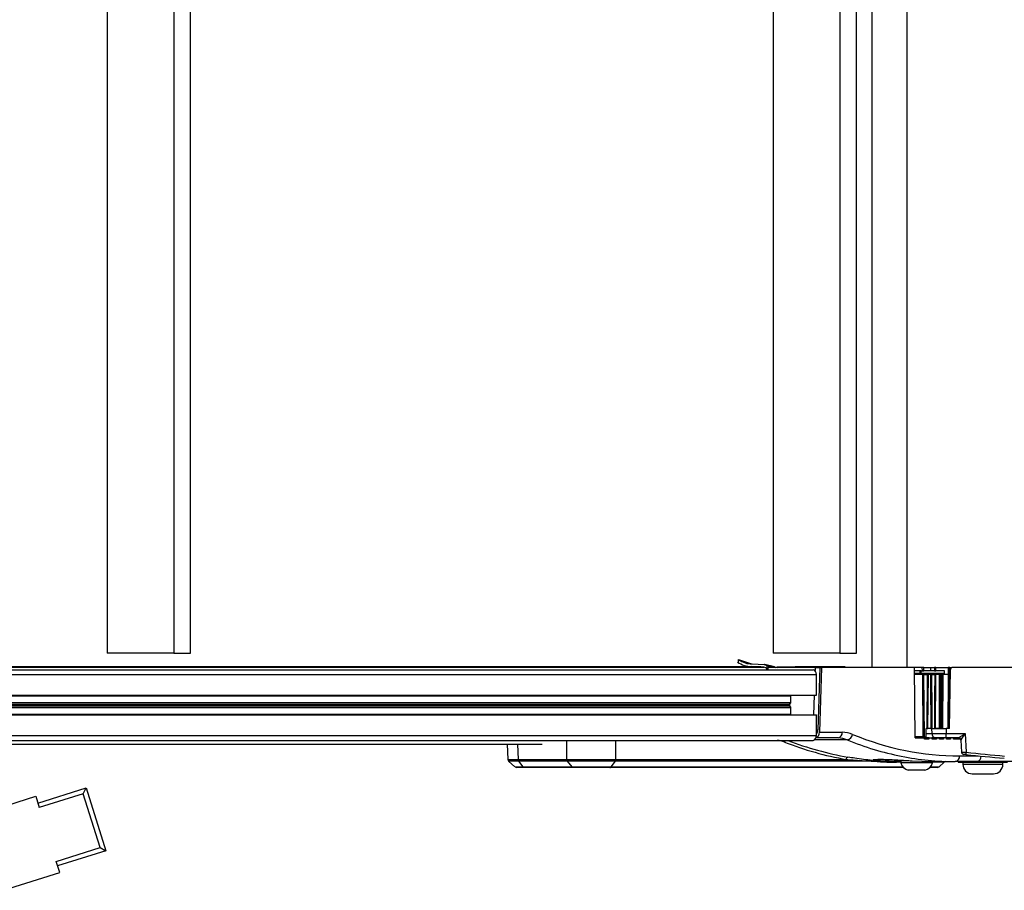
# Model space of a CAD drawing. Header units: millimetres. Extents: x 0 to 420, y 0 to 297.
# Tile 15 of 62: x 149 to 177, y 81 to 106. Entities that reach past the tile are written whole.
import ezdxf

# ---------------------------------------------------------------- set-up
doc = ezdxf.new("R2010")
doc.units = ezdxf.units.MM

msp = doc.modelspace()

# ---------------------------------------------------------------- linework, layer by layer
at = {"color": 7, "linetype": 'Continuous', "lineweight": 25}
for p, q in [((173.07262, 124.48982), (173.07262, 87.34774)), ((174.0754, 124.48982), (174.0754, 87.34774)), ((151.14423, 124.08463), (151.14423, 87.75293)), ((153.0543, 124.08463), (153.0543, 87.75293)), ((153.53181, 87.75293), (153.53181, 124.08463)), ((170.24489, 124.08463), (170.24489, 87.75293)), ((172.15496, 124.08463), (172.15496, 87.75293)), ((172.63248, 87.75293), (172.63248, 124.08463)), ((153.0543, 87.75293), (151.14423, 87.75293)), ((153.0543, 87.75293), (153.53181, 87.75293)), ((169.2537, 87.48738), (169.25421, 87.57059)), ((169.25421, 87.57059), (169.62615, 87.45061)), ((172.15496, 87.75293), (170.24489, 87.75293)), ((172.15496, 87.75293), (172.63248, 87.75293)), ((107.55467, 87.36751), (169.63183, 87.36751)), ((107.89697, 87.35594), (169.97413, 87.35594)), ((109.34559, 87.28021), (171.3875, 87.28021)), ((169.63853, 87.44903), (169.98626, 87.43094)), ((170.01516, 87.42332), (169.98626, 87.43094)), ((170.283, 87.35862), (170.00828, 87.42499)), ((170.04962, 87.39975), (170.06253, 87.38929)), ((170.06253, 87.38929), (170.22967, 87.35998)), ((170.06253, 87.38929), (170.06253, 87.30489)), ((170.10077, 87.28021), (170.10285, 87.34774)), ((171.4473, 87.34774), (170.10285, 87.34774)), ((170.22967, 87.35998), (170.22967, 87.34774)), ((170.22967, 87.35998), (170.29808, 87.34774)), ((170.87365, 87.36125), (170.87365, 87.34774)), ((170.94998, 87.36125), (170.87365, 87.36125)), ((170.94998, 87.36125), (170.94998, 87.34774)), ((171.62515, 87.36125), (170.94998, 87.36125)), ((171.4473, 87.34774), (171.4444, 87.25362)), ((171.4473, 87.34774), (171.58031, 87.34774)), ((171.58031, 87.34774), (171.5249, 85.55228)), ((171.62809, 87.34774), (171.5706, 85.48475)), ((171.58031, 87.34774), (171.62809, 87.34774)), ((171.62515, 87.36125), (171.62515, 87.34774)), ((171.68389, 87.36125), (171.62515, 87.36125)), ((174.29877, 87.34774), (171.62809, 87.34774)), ((171.68389, 87.34774), (171.68389, 87.36125)), ((172.28507, 87.36125), (171.68389, 87.36125)), ((172.28507, 87.36125), (172.28507, 87.34774)), ((172.30485, 87.36125), (172.28507, 87.36125)), ((172.30485, 87.34774), (172.30485, 87.36125)), ((174.31129, 85.32181), (174.29877, 87.34774)), ((174.51172, 87.34774), (174.29877, 87.34774)), ((174.45356, 87.24645), (174.29939, 87.24645)), ((174.45356, 87.24645), (174.45224, 87.17891)), ((174.4897, 87.24645), (174.54806, 87.24645)), ((174.51172, 87.34774), (174.51525, 87.24645)), ((174.56421, 87.34774), (174.51172, 87.34774)), ((174.54806, 87.24645), (174.56774, 87.24645)), ((174.56774, 87.24645), (174.56421, 87.34774)), ((174.56421, 87.34774), (174.76749, 87.34774)), ((174.76795, 87.24645), (174.56774, 87.24645)), ((174.76795, 87.24645), (174.76749, 87.34774)), ((174.76749, 87.34774), (174.87024, 87.34774)), ((174.87123, 87.24645), (174.76795, 87.24645)), ((174.90941, 87.34774), (175.26664, 87.34774)), ((175.15646, 87.24645), (174.9105, 87.24645)), ((175.26664, 87.34774), (175.26516, 87.14515)), ((175.29653, 85.59193), (175.32602, 87.28139)), ((175.30904, 87.14515), (175.31026, 87.34774)), ((175.31026, 87.34774), (175.36507, 87.34774)), ((179.27774, 87.34774), (175.39354, 87.34774)), ((109.40584, 87.14515), (171.483, 87.14515)), ((171.483, 86.5475), (171.483, 87.14515)), ((174.29981, 87.17891), (174.45224, 87.17891)), ((174.52592, 87.14515), (174.30002, 87.14515)), ((174.45219, 87.14515), (174.45224, 87.17891)), ((174.45224, 87.17891), (174.45224, 87.17891)), ((174.48763, 87.14515), (174.48799, 87.17891)), ((174.48799, 87.17891), (174.70996, 87.17891)), ((174.52592, 87.14515), (174.53696, 85.35558)), ((174.55282, 87.14515), (174.52592, 87.14515)), ((174.55282, 87.14515), (174.56387, 85.35558)), ((174.56897, 87.14515), (174.55282, 87.14515)), ((174.58001, 85.35558), (174.56897, 87.14515)), ((174.56897, 87.14515), (174.66472, 87.14515)), ((174.66472, 87.14515), (174.64812, 85.59193)), ((174.66086, 85.59193), (174.67746, 87.14515)), ((174.67746, 87.14515), (174.66472, 87.14515)), ((174.69868, 87.14515), (174.67746, 87.14515)), ((174.68208, 85.59193), (174.69868, 87.14515)), ((174.75419, 87.14515), (174.69868, 87.14515)), ((174.70996, 87.17891), (175.06528, 87.17891)), ((174.7973, 87.14515), (174.87604, 87.14515)), ((174.91123, 87.14515), (174.88905, 87.14515)), ((174.90076, 85.59193), (174.91123, 87.14515)), ((175.00375, 87.14515), (174.91123, 87.14515)), ((175.00375, 87.14515), (175.00859, 85.59193)), ((175.03373, 87.14515), (175.00375, 87.14515)), ((175.05027, 87.14515), (175.08499, 87.14515)), ((175.06528, 87.17891), (175.15501, 87.17891)), ((175.12268, 87.14515), (175.09893, 87.14515)), ((175.11348, 85.59193), (175.12268, 87.14515)), ((175.26439, 87.14515), (175.12268, 87.14515)), ((175.26439, 87.14515), (175.25118, 85.59193)), ((175.28245, 87.14515), (175.26439, 87.14515)), ((175.26925, 85.59193), (175.28245, 87.14515)), ((175.28776, 87.14515), (175.27467, 85.59193)), ((175.28776, 87.14515), (175.28245, 87.14515)), ((175.32364, 87.14515), (175.28776, 87.14515)), ((109.34096, 86.53062), (170.7524, 86.53062)), ((109.40584, 86.5475), (171.483, 86.5475)), ((170.7524, 86.53062), (170.7529, 86.5475)), ((170.7524, 86.34176), (170.7524, 86.53062)), ((171.4226, 86.5475), (171.40531, 85.98699)), ((109.33888, 86.19273), (170.7524, 86.19273)), ((109.33895, 86.20466), (170.74891, 86.20466)), ((109.33926, 86.25532), (170.71314, 86.25532)), ((109.33941, 86.27918), (170.71314, 86.27918)), ((109.33972, 86.32983), (170.74891, 86.32983)), ((109.3398, 86.34176), (170.7524, 86.34176)), ((170.71314, 86.27918), (170.74891, 86.32983)), ((170.74891, 86.20466), (170.71314, 86.25532)), ((170.7524, 86.00387), (170.7524, 86.19273)), ((109.33771, 86.00387), (170.7524, 86.00387)), ((109.40584, 85.98699), (171.483, 85.98699)), ((170.7529, 85.98699), (170.7524, 86.00387)), ((171.483, 85.38934), (171.483, 85.98699)), ((171.483, 85.55228), (171.5249, 85.55228)), ((174.63139, 85.35558), (174.63192, 85.59193)), ((174.64812, 85.59193), (174.63192, 85.59193)), ((174.66086, 85.59193), (174.64812, 85.59193)), ((174.66086, 85.59193), (174.68208, 85.59193)), ((174.76381, 85.59193), (174.68208, 85.59193)), ((174.79892, 85.45452), (174.79766, 85.59193)), ((174.8068, 85.59193), (174.86555, 85.59193)), ((174.87852, 85.59193), (174.90076, 85.59193)), ((175.00859, 85.59193), (174.90076, 85.59193)), ((175.00859, 85.59193), (175.03888, 85.59193)), ((175.05555, 85.59193), (175.07576, 85.59193)), ((175.20424, 85.59193), (175.20533, 85.45452)), ((175.29653, 85.59193), (175.20424, 85.59193)), ((109.40584, 85.38934), (171.483, 85.38934)), ((172.36774, 85.26894), (171.43077, 85.26894)), ((172.1046, 85.32181), (171.4702, 85.32181)), ((171.5706, 85.48475), (172.22391, 85.48475)), ((174.53696, 85.35558), (174.31108, 85.35558)), ((174.31129, 85.32181), (174.58263, 85.32181)), ((174.53696, 85.35558), (174.56387, 85.35558)), ((174.56387, 85.35558), (174.58001, 85.35558)), ((174.58001, 85.35558), (174.63139, 85.35558)), ((174.58677, 85.28805), (174.58263, 85.32181)), ((174.64275, 85.32181), (174.58263, 85.32181)), ((174.70823, 85.28805), (174.58677, 85.28805)), ((174.63161, 85.45452), (174.79892, 85.45452)), ((174.63908, 85.32181), (174.63401, 85.28805)), ((174.7133, 85.32181), (174.63908, 85.32181)), ((174.7133, 85.32181), (174.70823, 85.28805)), ((174.7133, 85.32181), (174.80073, 85.32181)), ((174.90052, 85.32181), (174.7947, 85.32181)), ((174.80473, 85.28805), (174.80073, 85.32181)), ((174.92358, 85.28805), (174.80473, 85.28805)), ((174.84617, 85.32181), (174.84115, 85.28805)), ((174.9286, 85.32181), (174.90052, 85.32181)), ((174.9286, 85.32181), (174.92358, 85.28805)), ((174.9286, 85.32181), (175.01006, 85.32181)), ((175.01392, 85.28805), (175.01006, 85.32181)), ((175.13059, 85.28805), (175.01392, 85.28805)), ((175.04526, 85.32181), (175.04028, 85.28805)), ((175.13558, 85.32181), (175.13059, 85.28805)), ((175.20533, 85.45452), (175.75371, 85.45452)), ((175.20533, 85.32181), (175.20533, 85.45452)), ((175.5599, 85.32181), (175.20533, 85.32181)), ((175.21596, 85.28805), (175.21221, 85.32181)), ((175.33083, 85.28805), (175.21596, 85.28805)), ((175.23786, 85.32181), (175.23289, 85.28805)), ((175.23705, 85.31629), (175.23427, 85.32181)), ((175.3358, 85.32181), (175.33083, 85.28805)), ((175.41224, 85.28805), (175.40859, 85.32181)), ((175.41151, 85.2948), (175.61392, 85.2948)), ((175.52568, 85.28805), (175.41224, 85.28805)), ((175.42132, 85.2948), (175.42033, 85.28805)), ((175.52667, 85.2948), (175.52568, 85.28805)), ((175.60404, 85.28805), (175.60333, 85.2948)), ((175.60478, 85.2948), (175.60393, 85.28905)), ((175.61838, 85.28805), (175.60404, 85.28805)), ((175.75371, 85.45452), (175.77771, 84.91142)), ((109.31034, 85.25428), (171.3875, 85.25428)), ((111.16627, 85.14887), (163.62033, 85.14887)), ((162.61743, 85.14887), (162.63889, 84.70485)), ((162.91403, 85.14887), (162.93534, 84.70809)), ((164.32709, 84.70809), (164.32652, 85.25428)), ((165.72629, 85.25428), (165.72686, 84.70809)), ((175.62734, 85.25726), (175.64239, 84.91668)), ((162.93534, 84.70809), (162.93588, 84.7081)), ((162.93588, 84.7081), (164.32666, 84.7081)), ((164.32666, 84.7081), (164.32709, 84.70809)), ((165.72755, 84.7081), (172.33786, 84.7081)), ((173.29986, 84.7102), (173.29931, 84.66554)), ((175.5868, 84.80944), (176.12311, 84.80944)), ((162.65956, 84.65946), (162.83891, 84.49452)), ((164.34159, 84.66107), (162.95115, 84.66107)), ((163.07646, 84.49581), (162.95115, 84.66107)), ((163.07646, 84.49581), (164.46689, 84.49581)), ((164.49946, 84.47767), (163.109, 84.47767)), ((164.34159, 84.66107), (164.46689, 84.49581)), ((173.97302, 84.47767), (165.56221, 84.47767)), ((165.71307, 84.66107), (165.59335, 84.49581)), ((165.59335, 84.49581), (173.95622, 84.49581)), ((173.05009, 84.66107), (165.71307, 84.66107)), ((173.84894, 84.6465), (173.29931, 84.66554)), ((173.9002, 84.62836), (173.7791, 84.62836)), ((173.78202, 84.69377), (173.78202, 84.67351)), ((173.78202, 84.67351), (174.09458, 84.67351)), ((173.81021, 84.6465), (173.84894, 84.6465)), ((173.84927, 84.67351), (173.84894, 84.6465)), ((173.84894, 84.6465), (173.9002, 84.6465)), ((173.9002, 84.67351), (173.9002, 84.60598)), ((174.09458, 84.60598), (173.9002, 84.60598)), ((174.81187, 84.60598), (174.09458, 84.60598)), ((174.22615, 84.66549), (174.77593, 84.6465)), ((174.9546, 84.47767), (174.73906, 84.47767)), ((174.75586, 84.49581), (175.00066, 84.49581)), ((174.77593, 84.6465), (175.46749, 84.6465)), ((174.81187, 84.60598), (174.81187, 84.6465)), ((175.1428, 84.62836), (174.81187, 84.62836)), ((175.00066, 84.49581), (175.1428, 84.62836)), ((176.08827, 84.6465), (175.46749, 84.6465)), ((175.54733, 84.6465), (175.54733, 84.63299)), ((175.54733, 84.63299), (176.96548, 84.63299)), ((175.68239, 84.63299), (175.68239, 84.56546)), ((176.02612, 84.56546), (175.68239, 84.56546)), ((176.83042, 84.56546), (176.02612, 84.56546)), ((177.49634, 84.6465), (176.08827, 84.6465)), ((176.83042, 84.56546), (176.83042, 84.63299)), ((174.22047, 84.40339), (174.11968, 84.40339)), ((174.5924, 84.40339), (174.22047, 84.40339)), ((175.95251, 84.29481), (176.56029, 84.29481)), ((149.1603, 83.45736), (150.54547, 83.89254)), ((150.4571, 83.72321), (150.54547, 83.89254)), ((150.54547, 83.89254), (151.11222, 82.0886)), ((147.48892, 83.14462), (149.09958, 83.65064)), ((149.09958, 83.65064), (149.20079, 83.32851)), ((150.4571, 83.72321), (149.20079, 83.32851)), ((150.94288, 82.17697), (150.4571, 83.72321)), ((149.68657, 81.78228), (150.94288, 82.17697)), ((150.94288, 82.17697), (151.11222, 82.0886)), ((151.11222, 82.0886), (149.72705, 81.65342)), ((149.78777, 81.46015), (149.68657, 81.78228)), ((148.17712, 80.95412), (149.78777, 81.46015))]:
    msp.add_line(p, q, dxfattribs=at)
at = {"color": 7, "linetype": 'Continuous', "lineweight": 25, "flags": 128}
for points in [[(174.48799, 87.17891), (174.48883, 87.21204), (174.4897, 87.24645)], [(174.87024, 87.34774), (174.87073, 87.2969), (174.87123, 87.24645)], [(174.9105, 87.24645), (174.90995, 87.2969), (174.90941, 87.34774)], [(174.75419, 87.14515), (174.75461, 87.07762), (174.75629, 86.80752), (174.76297, 85.72711), (174.76381, 85.59193)], [(174.7811, 87.14515), (174.78152, 87.07762), (174.78319, 86.80752), (174.78989, 85.72711), (174.79072, 85.59193)], [(174.8068, 85.59193), (174.80614, 85.69901), (174.80352, 86.12729), (174.7973, 87.14515)], [(174.87604, 87.14515), (174.87531, 87.03809), (174.87242, 86.60987), (174.86555, 85.59193)], [(174.87852, 85.59193), (174.87898, 85.65946), (174.88081, 85.92957), (174.88813, 87.01002), (174.88905, 87.14515)], [(175.03373, 87.14515), (175.03395, 87.07762), (175.03485, 86.80751), (175.03844, 85.72707), (175.03888, 85.59193)], [(175.05555, 85.59193), (175.05518, 85.69915), (175.05373, 86.12801), (175.05027, 87.14515)], [(175.08499, 87.14515), (175.08435, 87.03809), (175.08181, 86.60987), (175.07576, 85.59193)], [(175.08967, 85.59193), (175.09007, 85.65946), (175.09168, 85.92957), (175.09813, 87.01002), (175.09893, 87.14515)], [(162.84516, 84.49551), (162.86722, 84.49553), (162.98296, 84.49569), (163.07646, 84.49581), (163.07646, 84.49581), (163.07646, 84.49581)]]:
    msp.add_lwpolyline(points, dxfattribs=at)
at = {"color": 7, "linetype": 'Continuous', "lineweight": 25}
for centre, radius, start, end in [((169.64068, 88.10353), 0.73607, 235.038841, 269.311385), ((169.63175, 82.2975), 5.07001, 86.127904, 89.999125), ((169.95644, 87.22079), 0.1363, 25.845826, 82.542385), ((170.36432, 87.6854), 0.33766, 256.835574, 269.999993), ((171.36362, 87.16203), 0.12057, 351.950533, 78.578246), ((175.39354, 87.28021), 0.06753, 90, 179), ((170.73147, 86.26725), 0.02188, 146.953318, 213.046682), ((170.73151, 86.3414), 0.02089, 326.382202, 0.998035), ((170.73151, 86.19309), 0.02089, 359.001965, 33.617798), ((171.36362, 85.37246), 0.12057, 281.421754, 8.049467), ((172.07615, 85.46779), 0.14873, 281.028076, 6.546472), ((172.3371, 85.45123), 0.18485, 279.539755, 351.92453), ((174.91954, 85.44162), 0.12131, 173.897175, 260.98047), ((175.08734, 85.22051), 0.1013, 115.450312, 136.641974), ((175.5599, 85.25428), 0.06753, 2.542303, 89.996244), ((170.66077, 85.1853), 0.0958, 133.940259, 167.270608), ((163.01748, 84.7089), 0.08215, 180.561504, 215.612487), ((164.40867, 84.70814), 0.08158, 180.030143, 215.243034), ((165.64271, 84.70794), 0.08415, 326.143854, 0.103381), ((172.40357, 84.70856), 0.06571, 102.394111, 180.404937), ((175.43904, 84.79248), 0.14873, 281.028076, 6.546472), ((175.70985, 84.91974), 0.06753, 182.613222, 263.961603), ((166.76084, 85.83982), 9.06455, 353.701953, 354.1214), ((182.80881, 152.00872), 67.53105, 264.0177324, 264.9565123), ((182.80881, 152.00754), 67.46351, 264.0177324, 264.9565123), ((176.06082, 84.79069), 0.14678, 280.779016, 4.075829), ((162.88356, 84.5452), 0.06753, 232.530148, 270.000582), ((173.08616, 84.63403), 0.04508, 92.416523, 143.151801), ((173.81228, 84.6072), 0.03935, 93.011193, 147.478416), ((174.16261, 84.67008), 0.27012, 193.726552, 260.854668), ((174.54946, 84.67008), 0.27012, 279.145332, 346.273448), ((174.9546, 84.5452), 0.06753, 270, 313), ((175.18885, 84.57897), 0.06753, 90, 133), ((175.95251, 84.56493), 0.27012, 179.887978, 270), ((176.56029, 84.56493), 0.27012, 270, 0.112022)]:
    msp.add_arc(centre, radius, start, end, dxfattribs=at)
for centre, major_axis, ratio, start_param, end_param in [((175.05542, 102.89656), (0.21689, 20.31147), 0.01380771, 2.45581166, 2.45844047), ((174.97283, 102.89892), (0.13425, 20.31147), 0.00854823, 2.45590396, 2.45853336), ((174.97283, 102.89892), (0.13425, 20.31147), 0.00854823, 3.82476495, 3.82739435), ((175.05542, 102.89656), (0.21689, 20.31147), 0.01380771, 3.82503973, 3.82766853), ((171.40563, 85.55817), (0.00208, 0.16882), 0.70705294, 3.86410364, 4.68620771), ((171.45133, 85.49064), (0.00208, 0.16882), 0.70705294, 3.32668931, 4.68620771), ((172.06708, 83.97119), (0.07487, 1.34959), 0.7060188, 6.04159833, 6.32233046), ((172.18639, 83.9653), (0.0749, 1.51853), 0.70624659, 6.03727501, 6.31800714), ((175.85594, 100.54645), (0.7755, 15.89051), 0.70626472, 2.89531467, 3.03753903), ((175.97524, 100.54055), (0.77547, 15.72158), 0.70624659, 2.89568235, 3.17641448), ((171.86112, 90.44055), (-4.21578, 28.2609), 0.09210066, 4.51611646, 4.5165386), ((175.75371, 85.45687), (0.19384, 0.13505), 0.00818663, 3.1533421, 4.70668513), ((175.75371, 85.45687), (0.12637, 0.19959), 0.00533772, 3.15061549, 4.70395853), ((170.27451, 83.97355), (0.06947, 1.28207), 0.73699265, 6.04236863, 6.26248099), ((174.21131, 100.5488), (0.86457, 15.95476), 0.73699265, 2.90077597, 3.05541377), ((174.2569, 100.54645), (0.86491, 15.88716), 0.7371148, 2.90431523, 3.05560616), ((175.85594, 100.54645), (0.7755, 15.89051), 0.70626472, 3.03753903, 3.1760468), ((185.89844, 100.59583), (15.83173, 14.6229), 0.4050948, 3.490895, 3.55491145), ((185.92955, 100.54645), (15.81234, 14.56128), 0.40384386, 3.49086003, 3.55487648)]:
    msp.add_ellipse(centre, major_axis=major_axis, ratio=ratio, start_param=start_param, end_param=end_param, dxfattribs=at)
for points, knots in [([(169.25421, 87.57059), (169.31572, 87.53247), (169.43806, 87.45666), (169.57196, 87.45157), (169.63853, 87.44903)], [0, 0, 0, 0, 0.50279165, 1, 1, 1, 1]), ([(169.98626, 87.43094), (169.99774, 87.42808), (170.02009, 87.42251), (170.03996, 87.40719), (170.04962, 87.39975)], [0, 0, 0, 0, 0.51399551, 1, 1, 1, 1]), ([(170.29261, 87.35524), (170.28538, 87.35675), (170.26295, 87.36146), (170.17223, 87.37607), (170.09382, 87.39121), (170.04962, 87.39975)], [0, 0, 0, 0, 0.17205343, 0.53334554, 1, 1, 1, 1]), ([(170.87365, 87.34787), (170.7466, 87.34805), (170.57409, 87.3483), (170.40158, 87.34919), (170.35613, 87.34942)], [0, 0, 0, 0, 0.73653659, 1, 1, 1, 1]), ([(174.4897, 87.24645), (174.48419, 87.24645), (174.47316, 87.24645), (174.4601, 87.24645), (174.45356, 87.24645)], [0, 0, 0, 0, 0.49984646, 1, 1, 1, 1]), ([(174.90941, 87.34774), (174.90419, 87.34774), (174.89337, 87.34774), (174.87813, 87.34774), (174.87024, 87.34774)], [0, 0, 0, 0, 0.482043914, 1, 1, 1, 1]), ([(174.87123, 87.24645), (174.87887, 87.24645), (174.89417, 87.24645), (174.90505, 87.24645), (174.9105, 87.24645)], [0, 0, 0, 0, 0.49999967, 1, 1, 1, 1]), ([(175.15433, 87.14515), (175.15476, 87.16765), (175.15541, 87.20141), (175.15619, 87.23518), (175.15646, 87.24645)], [0, 0, 0, 0, 0.66627531, 1, 1, 1, 1]), ([(175.31026, 87.34774), (175.3026, 87.34774), (175.28669, 87.34774), (175.27348, 87.34774), (175.26664, 87.34774)], [0, 0, 0, 0, 0.48204391, 1, 1, 1, 1]), ([(174.45224, 87.17891), (174.4587, 87.17891), (174.47162, 87.17891), (174.48254, 87.17891), (174.48799, 87.17891)], [0, 0, 0, 0, 0.49976065, 1, 1, 1, 1]), ([(174.7811, 87.14515), (174.78018, 87.14515), (174.77602, 87.14515), (174.76758, 87.14515), (174.75918, 87.14515), (174.75485, 87.14515), (174.75419, 87.14515)], [0, 0, 0, 0, 0.1150079, 0.521086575, 0.92716784, 1, 1, 1, 1]), ([(174.7973, 87.14515), (174.79505, 87.14515), (174.79054, 87.14515), (174.78492, 87.14515), (174.78203, 87.14515), (174.7811, 87.14515)], [0, 0, 0, 0, 0.4048005, 0.80960177, 1, 1, 1, 1]), ([(174.88905, 87.14515), (174.88771, 87.14515), (174.88504, 87.14515), (174.88012, 87.14515), (174.87698, 87.14515), (174.87604, 87.14515)], [0, 0, 0, 0, 0.41083508, 0.82167019, 1, 1, 1, 1]), ([(175.05027, 87.14515), (175.04799, 87.14515), (175.04343, 87.14515), (175.03769, 87.14515), (175.03483, 87.14515), (175.03373, 87.14515)], [0, 0, 0, 0, 0.38103959, 0.76207941, 1, 1, 1, 1]), ([(175.09893, 87.14515), (175.09741, 87.14515), (175.09436, 87.14515), (175.08917, 87.14515), (175.08596, 87.14515), (175.08499, 87.14515)], [0, 0, 0, 0, 0.41083508, 0.82167019, 1, 1, 1, 1]), ([(174.76381, 85.59193), (174.76757, 85.59193), (174.77508, 85.59193), (174.78441, 85.59193), (174.78921, 85.59193), (174.79072, 85.59193)], [0, 0, 0, 0, 0.40606764, 0.81213604, 1, 1, 1, 1]), ([(174.79072, 85.59193), (174.79276, 85.59193), (174.79684, 85.59193), (174.80258, 85.59193), (174.8058, 85.59193), (174.8068, 85.59193)], [0, 0, 0, 0, 0.40793444, 0.81586846, 1, 1, 1, 1]), ([(174.85995, 85.59193), (174.88507, 85.59193), (174.9553, 85.59193), (175.08042, 85.59193), (175.17245, 85.59193), (175.20424, 85.59193)], [0, 0, 0, 0, 0.26722461, 0.74689443, 1, 1, 1, 1]), ([(174.86555, 85.59193), (174.86771, 85.59193), (174.87204, 85.59193), (174.87624, 85.59193), (174.87799, 85.59193), (174.87852, 85.59193)], [0, 0, 0, 0, 0.41106253, 0.82212533, 1, 1, 1, 1]), ([(174.79892, 85.45452), (174.82117, 85.45446), (174.88569, 85.4543), (175.0235, 85.45424), (175.14472, 85.45442), (175.20533, 85.45452)], [0, 0, 0, 0, 0.208316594, 0.604159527, 1, 1, 1, 1]), ([(175.20533, 85.32181), (175.15987, 85.32181), (175.06896, 85.32181), (174.9656, 85.32181), (174.91721, 85.32181), (174.90052, 85.32181)], [0, 0, 0, 0, 0.39584091, 0.79168243, 1, 1, 1, 1]), ([(162.64072, 84.70494), (162.64012, 84.70493), (162.63496, 84.70486), (162.65435, 84.70505), (162.69783, 84.7055), (162.77237, 84.70631), (162.85437, 84.7072), (162.91469, 84.70787), (162.93534, 84.70809)], [0, 0, 0, 0, 0.02769941, 0.23937339, 0.45718405, 0.66886782, 0.88668409, 1, 1, 1, 1]), ([(162.64004, 84.70486), (162.6404, 84.69864), (162.64116, 84.68553), (162.64994, 84.66929), (162.65828, 84.66121), (162.66169, 84.65791)], [0, 0, 0, 0, 0.347289, 0.73318272, 1, 1, 1, 1]), ([(164.34159, 84.66107), (164.33812, 84.66665), (164.33243, 84.67582), (164.32778, 84.69245), (164.32705, 84.70265), (164.32666, 84.7081)], [0, 0, 0, 0, 0.41960496, 0.68991306, 1, 1, 1, 1]), ([(164.32709, 84.70809), (164.34073, 84.70795), (164.3953, 84.70737), (164.50252, 84.7065), (164.65942, 84.70561), (164.83402, 84.70506), (165.01527, 84.70486), (165.19171, 84.70503), (165.35862, 84.70551), (165.51612, 84.70631), (165.63859, 84.70721), (165.7042, 84.70787), (165.72686, 84.70809)], [0, 0, 0, 0, 0.036836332, 0.147346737, 0.257856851, 0.378909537, 0.49996205, 0.610399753, 0.720837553, 0.831279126, 0.941720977, 1, 1, 1, 1]), ([(165.72686, 84.70809), (165.72701, 84.70809), (165.72724, 84.7081), (165.72747, 84.7081), (165.72755, 84.7081)], [0, 0, 0, 0, 0.65871431, 1, 1, 1, 1]), ([(172.33786, 84.7081), (172.40337, 84.70262), (172.64399, 84.68252), (172.87904, 84.6701), (173.05009, 84.66107)], [0, 0, 0, 0, 0.27224777, 1, 1, 1, 1]), ([(173.08426, 84.67907), (172.91912, 84.69708), (172.69211, 84.72185), (172.45428, 84.76184), (172.38946, 84.77274)], [0, 0, 0, 0, 0.727463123, 1, 1, 1, 1]), ([(173.29931, 84.66554), (173.25249, 84.66946), (173.15889, 84.67729), (173.10079, 84.69115), (173.11372, 84.70318), (173.2011, 84.7107), (173.3514, 84.71171), (173.54773, 84.70598), (173.76835, 84.69502), (173.98819, 84.68155), (174.13973, 84.67143), (174.20974, 84.66662), (174.22615, 84.66549)], [0, 0, 0, 0, 0.10761194, 0.21511941, 0.32289403, 0.43047479, 0.53767282, 0.64472096, 0.75189128, 0.85932657, 0.96701434, 1, 1, 1, 1]), ([(175.6435, 84.91673), (175.64315, 84.91671), (175.64085, 84.91663), (175.65129, 84.91602), (175.6746, 84.91497), (175.71066, 84.9136), (175.74702, 84.91237), (175.76991, 84.91166), (175.77771, 84.91142)], [0, 0, 0, 0, 0.03806026, 0.25060724, 0.46253172, 0.67511936, 0.88935208, 1, 1, 1, 1]), ([(175.77068, 84.84543), (175.76676, 84.84584), (175.75527, 84.84705), (175.73704, 84.84897), (175.71892, 84.85088), (175.70722, 84.85211), (175.70198, 84.85267), (175.70311, 84.85255), (175.70327, 84.85253)], [0, 0, 0, 0, 0.1115259, 0.32716441, 0.54053201, 0.75260981, 0.96494421, 1, 1, 1, 1]), ([(162.9507, 84.66106), (162.93049, 84.66088), (162.87255, 84.66034), (162.79204, 84.65961), (162.71941, 84.65896), (162.67595, 84.65858), (162.65684, 84.65842), (162.66176, 84.65848), (162.6623, 84.65849)], [0, 0, 0, 0, 0.11343533, 0.32531865, 0.54333105, 0.75518345, 0.9731685, 1, 1, 1, 1]), ([(163.109, 84.47767), (163.07844, 84.47767), (162.99068, 84.47767), (162.89917, 84.47767), (162.89313, 84.47767), (162.89044, 84.47767)], [0, 0, 0, 0, 0.22856202, 0.6563512, 1, 1, 1, 1]), ([(162.95115, 84.66106), (162.95115, 84.66106), (162.951, 84.66106), (162.95085, 84.66106), (162.9507, 84.66106)], [0, 0, 0, 0, 0.00627429, 1, 1, 1, 1]), ([(164.34204, 84.66106), (164.34189, 84.66106), (164.34174, 84.66106), (164.34159, 84.66106), (164.34159, 84.66106)], [0, 0, 0, 0, 0.99372571, 1, 1, 1, 1]), ([(165.7126, 84.66106), (165.69039, 84.66088), (165.62613, 84.66034), (165.5062, 84.6596), (165.35199, 84.65896), (165.18859, 84.65857), (165.01586, 84.65842), (164.83843, 84.65858), (164.6675, 84.65904), (164.51386, 84.65976), (164.40886, 84.66047), (164.35541, 84.66094), (164.34204, 84.66106)], [0, 0, 0, 0, 0.0582884, 0.1687334, 0.27917811, 0.38960805, 0.5000379, 0.62108268, 0.74212763, 0.85264156, 0.96315578, 1, 1, 1, 1]), ([(164.46689, 84.49581), (164.46689, 84.49581), (164.49923, 84.49577), (164.56959, 84.49569), (164.68816, 84.49559), (164.81706, 84.49553), (164.9967, 84.49548), (165.22878, 84.49551), (165.44594, 84.49564), (165.55749, 84.49577), (165.59335, 84.49581), (165.59335, 84.49581)], [0, 0, 0, 0, 0.00000327, 0.1105476, 0.22109252, 0.33165345, 0.44221475, 0.66232878, 0.88239995, 0.99999673, 1, 1, 1, 1]), ([(165.56221, 84.47767), (165.52671, 84.47767), (165.42477, 84.47767), (165.21752, 84.47767), (164.95688, 84.47767), (164.70056, 84.47767), (164.56649, 84.47767), (164.49946, 84.47767)], [0, 0, 0, 0, 0.11776096, 0.33816882, 0.55863667, 0.77933188, 1, 1, 1, 1]), ([(165.71307, 84.66106), (165.71307, 84.66106), (165.71291, 84.66106), (165.71275, 84.66106), (165.7126, 84.66106)], [0, 0, 0, 0, 0.00627429, 1, 1, 1, 1])]:
    msp.add_open_spline(points, degree=3, knots=knots, dxfattribs=at)
for points in [[(162.95115, 84.66106), (162.94898, 84.66426), (162.94463, 84.67066), (162.93997, 84.68229), (162.93677, 84.69487), (162.93618, 84.70369), (162.93588, 84.7081)], [(165.72755, 84.7081), (165.72728, 84.70369), (165.72673, 84.69487), (165.7237, 84.68229), (165.71928, 84.67066), (165.71514, 84.66426), (165.71307, 84.66107)], [(163.109, 84.47767), (163.10601, 84.4779), (163.10004, 84.47836), (163.09142, 84.48205), (163.08334, 84.48767), (163.07875, 84.4931), (163.07646, 84.49581)], [(164.49946, 84.47767), (164.49647, 84.4779), (164.4905, 84.47836), (164.48187, 84.48205), (164.47378, 84.48767), (164.46919, 84.4931), (164.46689, 84.49581)], [(165.56221, 84.47767), (165.56506, 84.4779), (165.57078, 84.47836), (165.57903, 84.48205), (165.58677, 84.48767), (165.59116, 84.4931), (165.59335, 84.49581)]]:
    msp.add_open_spline(points, degree=3, dxfattribs=at)

doc.saveas('drawing.dxf')
